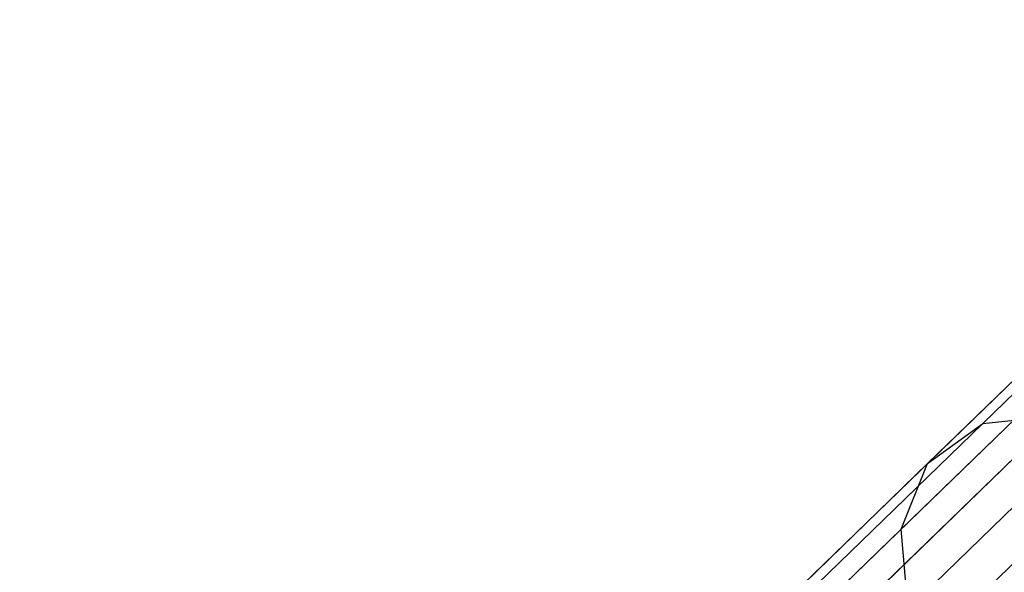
# Model space of a CAD drawing. Extents: x -189 to 189, y -189 to 189.
# Tile 2 of 256: x -136.24 to -131.83, y -127.31 to -124.84. Entities that reach past the tile are written whole.
import ezdxf

# ---------------------------------------------------------------- set-up
doc = ezdxf.new("R2010")
doc.units = 0
doc.header["$LTSCALE"] = 25.4
doc.layers.get('0').update_dxf_attribs({"linetype": 'CONTINUOUS'})

# ---------------------------------------------------------------- blocks, each defined once
blk = doc.blocks.new('CAMELEON-KENAI-C-12244_STL')
at = {"color": 0}
for p, q in [((-135.2907, -130.1941, -30.8485), (-129.7686, -124.8395, -140.8484)), ((-135.2907, -130.1941, -30.8485), (-129.7686, -124.8395, -140.8484)), ((-135.6934, -130.2949, -30.8736), (-130.1712, -124.9403, -140.8736)), ((-135.6934, -130.2949, -30.8736), (-130.1712, -124.9403, -140.8736)), ((-134.8815, -130.2659, -30.8314), (-129.3594, -124.9113, -140.8314)), ((-134.8815, -130.2659, -30.8314), (-129.3594, -124.9113, -140.8314)), ((-136.0198, -130.5509, -30.9024), (-130.4977, -125.1963, -140.9024)), ((-136.0198, -130.5509, -30.9024), (-130.4977, -125.1963, -140.9024)), ((-136.2136, -130.9178, -30.93), (-130.6914, -125.5632, -140.93)), ((-136.2136, -130.9178, -30.93), (-130.6914, -125.5632, -140.93)), ((-130.889, -125.6363, -14.6672), (-131.9301, -126.6458, -16.0708)), ((-130.889, -125.6363, -14.6672), (-131.9301, -126.6458, -16.0708)), ((-131.1145, -125.7944, -14.3557), (-132.1775, -126.8252, -15.7887)), ((-131.1145, -125.7944, -14.3557), (-132.1775, -126.8252, -15.7887)), ((-136.2412, -131.3321, -30.9516), (-130.719, -125.9775, -140.9516)), ((-136.2412, -131.3321, -30.9516), (-130.719, -125.9775, -140.9516)), ((-131.2118, -126.0677, -14.0578), (-132.2957, -127.1188, -15.519)), ((-131.2118, -126.0677, -14.0578), (-132.2957, -127.1188, -15.519)), ((-131.164, -126.409, -13.8251), (-132.2643, -127.4759, -15.3083)), ((-131.164, -126.409, -13.8251), (-132.2643, -127.4759, -15.3083)), ((-131.5963, -126.6118, -16.3164), (-132.5118, -127.4995, -17.8327)), ((-131.5963, -126.6118, -16.3164), (-132.5118, -127.4995, -17.8327)), ((-131.9301, -126.6458, -16.0708), (-131.5963, -126.6118, -16.3164)), ((-131.9301, -126.6458, -16.0708), (-131.5963, -126.6118, -16.3164)), ((-131.9301, -126.6458, -16.0708), (-132.8627, -127.5501, -17.6154)), ((-131.9301, -126.6458, -16.0708), (-132.8627, -127.5501, -17.6154)), ((-132.1775, -126.8252, -15.7887), (-131.9301, -126.6458, -16.0708)), ((-132.1775, -126.8252, -15.7887), (-131.9301, -126.6458, -16.0708)), ((-131.2338, -126.7288, -16.4831), (-132.1377, -127.6053, -17.9803)), ((-131.2338, -126.7288, -16.4831), (-132.1377, -127.6053, -17.9803)), ((-132.1775, -126.8252, -15.7887), (-133.1296, -127.7484, -17.3658)), ((-132.1775, -126.8252, -15.7887), (-133.1296, -127.7484, -17.3658)), ((-132.2957, -127.1188, -15.519), (-132.1775, -126.8252, -15.7887)), ((-132.2957, -127.1188, -15.519), (-132.1775, -126.8252, -15.7887)), ((-132.2957, -127.1188, -15.519), (-133.2666, -128.0602, -17.1271)), ((-132.2957, -127.1188, -15.519), (-133.2666, -128.0602, -17.1271)), ((-132.2643, -127.4759, -15.3083), (-132.2957, -127.1188, -15.519)), ((-132.2643, -127.4759, -15.3083), (-132.2957, -127.1188, -15.519))]:
    blk.add_line(p, q, dxfattribs=at)

msp = doc.modelspace()

# ---------------------------------------------------------------- block references
at = {"color": 0}
msp.add_blockref('CAMELEON-KENAI-C-12244_STL', (0, 0), dxfattribs=at)

doc.saveas('drawing.dxf')
